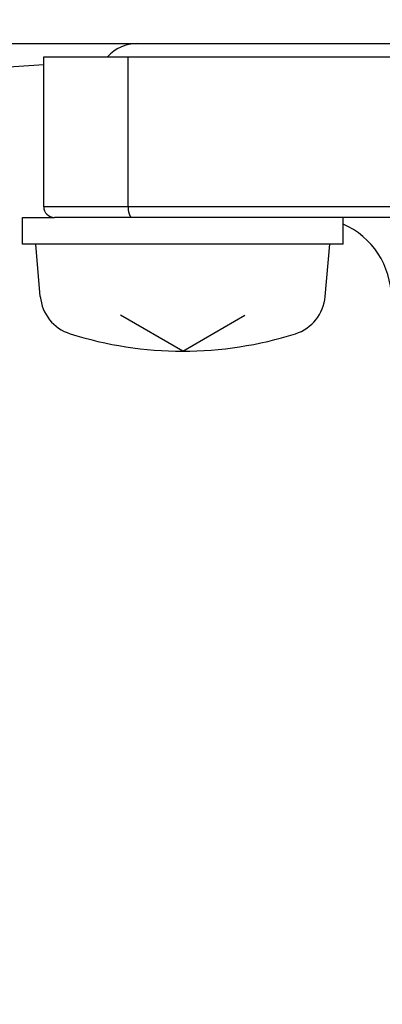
# Model space of a CAD drawing. Header units: millimetres. Extents: x 0 to 1300, y 0 to 891.
# Tile 43 of 124: x 182.55 to 189.33, y 546.41 to 564.82. Entities that reach past the tile are written whole.
import ezdxf

# ---------------------------------------------------------------- set-up
doc = ezdxf.new("R2010")
doc.units = ezdxf.units.MM
doc.header["$LTSCALE"] = 0.54643
doc.layers.add('NoLayerName_001', color=7, linetype='Continuous')
doc.styles.get("Standard").update_dxf_attribs({"font": 'txt', "bigfont": 'extfont2'})
doc.dimstyles.get("Standard").update_dxf_attribs({"dimtxt": 2.5, "dimasz": 2.5, "dimexe": 1, "dimexo": 1, "dimtad": 1, "dimdec": 3, "dimzin": 0, "dimdsep": 46, "dimtxsty": 'Standard', "dimcen": 2.5, "dimadec": 3, "dimazin": 0, "dimtfac": 0.75, "dimtdec": 3, "dimtmove": 0, "dimatfit": 3, "dimfxl": 1, "dimarcsym": 0})

# ---------------------------------------------------------------- blocks, each defined once
blk = doc.blocks.new('_OPEN30')
at = {"color": 0, "linetype": 'ByBlock', "lineweight": -2}
for p, q in [((-1, 0.267949), (0, 0)), ((0, 0), (-1, -0.267949)), ((0, 0), (-1, 0))]:
    blk.add_line(p, q, dxfattribs=at)
blk = doc.blocks.new('*D125')
at = {"layer": 'Defpoints', "color": 0}
for p in [(195.5, 543.62), (180, 538.061), (180, 466.37)]:
    blk.add_point(p, dxfattribs=at)
at = {"layer": 'NoLayerName_001', "color": 0, "linetype": 'Continuous', "lineweight": 13}
for p, q in [((195.5, 540.62), (195.5, 535.061)), ((180, 538.061), (150.53, 538.061)), ((191, 538.061), (184.5, 538.061))]:
    blk.add_line(p, q, dxfattribs=at)
at = {"layer": 'NoLayerName_001', "color": 0, "lineweight": 13, "xscale": 4.5, "yscale": 4.5, "zscale": 4.5, "rotation": 180}
blk.add_blockref('_OPEN30', (180, 538.061), dxfattribs=at)
at = {"layer": 'NoLayerName_001', "color": 0, "lineweight": 13, "xscale": 4.5, "yscale": 4.5, "zscale": 4.5}
blk.add_blockref('_OPEN30', (195.5, 538.061), dxfattribs=at)
at = {"layer": 'NoLayerName_001', "color": 0, "lineweight": 13, "insert": (161.85, 547.319), "char_height": 10.5, "attachment_point": 5}
blk.add_mtext('\\W0.8000;１６', dxfattribs=at)

msp = doc.modelspace()

# ---------------------------------------------------------------- linework, layer by layer
at = {"layer": 'NoLayerName_001', "color": 7, "linetype": 'Continuous', "lineweight": 25}
for p, q in [((180, 564.3696), (208, 564.3696)), ((182.6, 560.6196), (182.6, 561.1196)), ((182.6, 561.1196), (183.2, 561.1196)), ((188.6, 560.6196), (188.6, 561.1196)), ((188.6, 560.6196), (182.6, 560.6196)), ((182.9359, 559.6377), (182.85, 560.6196)), ((188.2641, 559.6377), (188.35, 560.6196)), ((185.6, 558.6196), (184.4371, 559.291)), ((185.6, 558.6196), (186.7629, 559.291))]:
    msp.add_line(p, q, dxfattribs=at)
at = {"layer": 'NoLayerName_001', "color": 60, "linetype": 'Continuous', "lineweight": 25}
for p, q in [((183, 561.3196), (183, 564.1196)), ((183, 564.1196), (209.4496, 564.1196)), ((184.5771, 561.3196), (184.5771, 564.1196)), ((194.1257, 561.3196), (183, 561.3196)), ((194.1257, 561.1196), (183.2, 561.1196))]:
    msp.add_line(p, q, dxfattribs=at)
at = {"layer": 'NoLayerName_001', "color": 7, "linetype": 'Continuous', "lineweight": 25}
for centre, radius, start, end in [((180, 606.3696), 42.5, 257.89017, 274.04777), ((183.7329, 559.7074), 0.8, 185, 252.47322), ((187.4671, 559.7074), 0.8, 287.52678, 355), ((185.6, 565.6196), 7, 252.47322, 287.52678)]:
    msp.add_arc(centre, radius, start, end, dxfattribs=at)
at = {"layer": 'NoLayerName_001', "color": 60, "linetype": 'Continuous', "lineweight": 25}
for centre, radius, start, end in [((184.75, 563.6196), 0.75, 90, 138.14371), ((183.2, 561.3196), 0.2, 180, 270), ((188, 559.6196), 1.5, 0, 66.42182)]:
    msp.add_arc(centre, radius, start, end, dxfattribs=at)
at = {"layer": 'NoLayerName_001', "color": 7, "linetype": 'Continuous', "lineweight": 25}
msp.add_open_spline([(184.5771, 561.3196), (184.5771, 561.3179), (184.5771, 561.3145), (184.5772, 561.3095), (184.5773, 561.3044), (184.5775, 561.2994), (184.5777, 561.2943), (184.5779, 561.2893), (184.5782, 561.2842), (184.5786, 561.2792), (184.579, 561.2742), (184.5795, 561.2691), (184.58, 561.2641), (184.5806, 561.2591), (184.5812, 561.2541), (184.5819, 561.2491), (184.5826, 561.2441), (184.5834, 561.2391), (184.5843, 561.2341), (184.5852, 561.2291), (184.5862, 561.2242), (184.5872, 561.2192), (184.5883, 561.2143), (184.5895, 561.2094), (184.5908, 561.2045), (184.5921, 561.1996), (184.5935, 561.1948), (184.595, 561.19), (184.5966, 561.1852), (184.5982, 561.1804), (184.6, 561.1757), (184.6019, 561.171), (184.6039, 561.1664), (184.606, 561.1618), (184.6083, 561.1573), (184.6107, 561.1528), (184.6133, 561.1485), (184.6161, 561.1442), (184.619, 561.1401), (184.6222, 561.1362), (184.6245, 561.1338), (184.6257, 561.1325)], degree=3, knots=[0, 0, 0, 0, 0.00504769, 0.01009709, 0.01514791, 0.02019983, 0.02525261, 0.03030597, 0.0353597, 0.04041358, 0.04546743, 0.05052108, 0.05557441, 0.06062729, 0.06567964, 0.0707314, 0.07578253, 0.08083302, 0.08588284, 0.09093196, 0.09598043, 0.10102839, 0.10607612, 0.11112397, 0.11617244, 0.12122166, 0.12627115, 0.13132056, 0.13636989, 0.14141945, 0.14646989, 0.15152166, 0.15657353, 0.1616247, 0.16667554, 0.17172767, 0.17678339, 0.18184003, 0.18689505, 0.1919513, 0.19701749, 0.19701749, 0.19701749, 0.19701749], dxfattribs=at)

# ---------------------------------------------------------------- dimensions: what is measured, and where the dimension line sits
at = {"layer": 'NoLayerName_001', "color": 3, "linetype": 'Continuous', "lineweight": 13}
dim = msp.add_linear_dim(base=(180, 538.0611), p1=(195.5, 543.6196), p2=(180, 466.3696), angle=180, text='\\W0.8000;１６', dimstyle='Standard', override={"dimtxt": 10.5, "dimasz": 4.5, "dimexe": 3, "dimexo": 3, "dimgap": 3, "dimzin": 8, "dimblk": 'OPEN30', "dimse2": 1, "dimclrd": 0, "dimclre": 0, "dimclrt": 0, "dimtp": 0, "dimtm": 0, "dimlwd": 13, "dimlwe": 13}, dxfattribs=at)
dim.commit()
dim.dimension.update_dxf_attribs({"geometry": '*D125', "text_midpoint": (161.85, 538.0611), "dimtype": 160})

doc.saveas('drawing.dxf')
